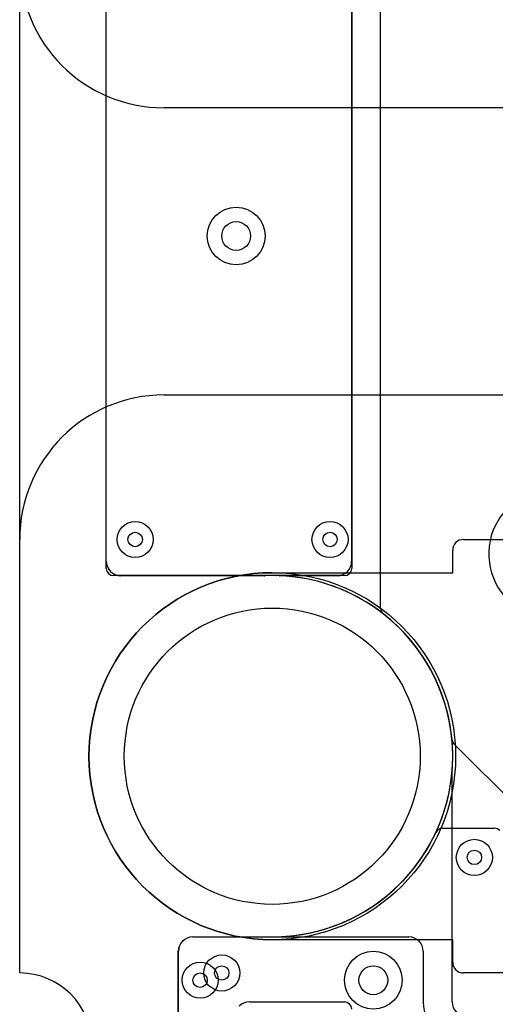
# Model space of a CAD drawing. Extents: x -0.9 to 20.9, y 0 to 28.
# Tile 35 of 44: x 0 to 3.3, y 15.8 to 22.6. Entities that reach past the tile are written whole.
import ezdxf

# ---------------------------------------------------------------- set-up
doc = ezdxf.new("R2010")
doc.units = 0
for name, color, linetype in [('2-3-via', 1, 'CONTINUOUS'), ('3-4-bvh', 1, 'CONTINUOUS'), ('4-5-via', 1, 'CONTINUOUS'), ('Hole', 1, 'CONTINUOUS'), ('L1', 3, 'CONTINUOUS'), ('L2', 3, 'CONTINUOUS'), ('L3', 3, 'CONTINUOUS'), ('L4', 3, 'CONTINUOUS'), ('L5', 7, 'CONTINUOUS'), ('Outline', 7, 'CONTINUOUS'), ('PartsArea-A', 111, 'CONTINUOUS'), ('PartsArea-B', 111, 'CONTINUOUS'), ('Resist-A', 2, 'CONTINUOUS'), ('Resist-B', 2, 'CONTINUOUS')]:
    doc.layers.add(name, color=color, linetype=linetype)

msp = doc.modelspace()

# ---------------------------------------------------------------- linework, layer by layer
at = {"layer": '2-3-via'}
for centre in [(0.8, 19), (2.15, 19), (1.4, 16)]:
    msp.add_circle(centre, 0.05, dxfattribs=at)
at = {"layer": '3-4-bvh'}
for centre in [(1.5, 21.1), (2.45, 15.95)]:
    msp.add_circle(centre, 0.1, dxfattribs=at)
at = {"layer": '4-5-via'}
for centre in [(0.8, 19), (2.15, 19), (3.15, 16.8), (1.25, 15.95)]:
    msp.add_circle(centre, 0.05, dxfattribs=at)
at = {"layer": 'Hole'}
msp.add_circle((1.75, 17.5), 1.025, dxfattribs=at)
at = {"layer": 'L1'}
msp.add_line((1.59137, 15.8), (2.25005, 15.79989), dxfattribs=at)
for centre, radius, start, end in [((1.59135, 15.7), 0.1, 89.988541, 135.007641), ((2.25004, 15.74992), 0.04997, 0, 89.988534)]:
    msp.add_arc(centre, radius, start, end, dxfattribs=at)
at = {"layer": 'L2'}
for p, q in [((0.60004, 18.84896), (0.60004, 23.13713)), ((1.69677, 18.74896), (0.70004, 18.74896)), ((1.20004, 16.24996), (1.75, 16.24996)), ((1.10004, 15.5), (1.10004, 16.14996))]:
    msp.add_line(p, q, dxfattribs=at)
for centre in [(0.8, 19), (2.15, 19), (1.4, 16)]:
    msp.add_circle(centre, 0.125, dxfattribs=at)
for centre, radius, start, end in [((3.69999, 18.9), 0.45005, 63.510103, -67.33401), ((0.70004, 18.84896), 0.1, 180, -90), ((1.69677, 18.79893), 0.04997, -90, -87.6489), ((1.75, 17.5), 1.25004, -90, 92.346484), ((1.20004, 16.14996), 0.1, 90, 180)]:
    msp.add_arc(centre, radius, start, end, dxfattribs=at)
at = {"layer": 'L3'}
for p, q in [((2.50005, 18.52469), (2.50005, 23.44579)), ((0.60004, 18.79969), (0.60004, 23.18728)), ((2.30001, 23.18728), (2.30001, 18.79972)), ((1.72116, 18.74972), (0.65001, 18.74972)), ((2.25001, 18.74972), (1.77884, 18.74972)), ((2.99607, 15.8), (2.99607, 17.39835)), ((1.19979, 16.24996), (2.69603, 16.24996)), ((1.09979, 15.52398), (1.09979, 16.14996)), ((2.79603, 16.14996), (2.79603, 15.8))]:
    msp.add_line(p, q, dxfattribs=at)
for centre, radius in [((1.5, 21.1), 0.2), ((0.8, 19), 0.125), ((2.15, 19), 0.125), ((2.45, 15.95), 0.2), ((1.4, 16), 0.125)]:
    msp.add_circle(centre, radius, dxfattribs=at)
for centre, radius, start, end in [((0.65001, 18.79969), 0.04997, 180, -90), ((1.72116, 18.79969), 0.04997, -90, -88.727225), ((1.75, 17.5), 1.25004, 88.728884, 91.271116), ((1.77884, 18.79969), 0.04997, -91.272775, -90), ((2.25001, 18.79972), 0.05, -90, 0), ((2.55002, 18.52469), 0.04997, 180, -127.977556), ((1.75, 17.5), 1.25004, 0.044918, 52.019169), ((1.75, 17.5), 1.25005, -4.484481, 0), ((3.05001, 17.50102), 0.04997, -179.954136, -178.830393), ((3.04604, 17.39835), 0.04997, 175.51248, 180), ((1.19979, 16.14996), 0.1, 90, 180), ((2.69603, 16.14996), 0.1, 0, 90), ((3.09607, 15.8), 0.30004, 180, -90), ((3.09607, 15.8), 0.1, 180, -90)]:
    msp.add_arc(centre, radius, start, end, dxfattribs=at)
at = {"layer": 'L4'}
for p, q in [((2.5, 18.52473), (2.5, 23.46244)), ((0.60004, 18.84903), (0.60004, 23.13808)), ((2.29996, 23.13808), (2.29996, 18.84903)), ((1.69877, 18.74903), (0.70004, 18.74903)), ((2.19996, 18.74903), (1.80123, 18.74903)), ((4.07071, 16.52503), (3.00893, 17.58682)), ((2.92867, 17.00158), (3.29058, 17.00158)), ((1.199, 16.24997), (1.74999, 16.24997)), ((1.099, 15.5489), (1.099, 16.14997))]:
    msp.add_line(p, q, dxfattribs=at)
for centre, radius in [((1.5, 21.1), 0.2), ((0.8, 19), 0.125), ((2.15, 19), 0.125), ((3.15, 16.8), 0.125), ((2.45, 15.95), 0.2), ((1.25, 15.95), 0.125)]:
    msp.add_circle(centre, radius, dxfattribs=at)
for centre, radius, start, end in [((0.70004, 18.84903), 0.1, 180, -90), ((2.19996, 18.84903), 0.1, -90, 0), ((1.69877, 18.799), 0.04997, -90, -87.740553), ((1.75, 17.5), 1.25004, 87.741577, 92.258423), ((1.80123, 18.799), 0.04997, -92.259447, -90), ((2.54997, 18.52473), 0.04997, 180, -127.977556), ((1.75, 17.5), 1.25004, 5.391292, 52.022104), ((3.04426, 17.62215), 0.04997, -174.60315, -135), ((1.74999, 17.50001), 1.25004, -90, -24.951019), ((2.92867, 16.95161), 0.04997, 90, 155.050292), ((3.29058, 16.95161), 0.04997, 45, 90), ((1.199, 16.14997), 0.1, 90, 180)]:
    msp.add_arc(centre, radius, start, end, dxfattribs=at)
at = {"layer": 'L5'}
for p, q in [((0.60004, 18.85004), (0.60004, 23.13815)), ((1.75, 18.75004), (0.70004, 18.75004)), ((1.19909, 16.24996), (1.75, 16.24996)), ((1.09909, 15.54673), (1.09909, 16.14996))]:
    msp.add_line(p, q, dxfattribs=at)
for centre in [(0.8, 19), (2.15, 19), (3.15, 16.8), (1.25, 15.95)]:
    msp.add_circle(centre, 0.125, dxfattribs=at)
for centre, radius, start, end in [((0.70004, 18.85004), 0.1, 180, -90), ((1.75, 17.5), 1.25004, -90, 90), ((1.19909, 16.14996), 0.1, 90, 180)]:
    msp.add_arc(centre, radius, start, end, dxfattribs=at)
at = {"layer": 'Outline'}
msp.add_line((0, 16), (0, 26), dxfattribs=at)
msp.add_arc((0, 15.5), 0.5, -90, 90, dxfattribs=at)
at = {"layer": 'PartsArea-A'}
for p, q in [((19, 21.98717), (1, 21.98717)), ((1, 20), (19, 20)), ((0, 16), (0, 19))]:
    msp.add_line(p, q, dxfattribs=at)
for centre, radius, start, end in [((1, 22.98717), 1, 180, -90), ((1, 19), 1, 90, 180), ((0, 15.5), 0.5, -90, 90)]:
    msp.add_arc(centre, radius, start, end, dxfattribs=at)
at = {"layer": 'PartsArea-B'}
for p, q in [((19, 21.98717), (1, 21.98717)), ((1, 20), (19, 20)), ((0, 16), (0, 19))]:
    msp.add_line(p, q, dxfattribs=at)
for centre, radius, start, end in [((1, 22.98717), 1, 180, -90), ((1, 19), 1, 90, 180), ((0, 15.5), 0.5, -90, 90)]:
    msp.add_arc(centre, radius, start, end, dxfattribs=at)
at = {"layer": 'Resist-A'}
for p, q in [((3.075, 19), (16.925, 19)), ((3, 18.77), (3, 18.925)), ((1.75, 18.77), (3, 18.77)), ((3, 16.23), (1.75, 16.23)), ((3, 16.075), (3, 16.23)), ((16.925, 16), (3.075, 16))]:
    msp.add_line(p, q, dxfattribs=at)
msp.add_circle((1.75, 17.5), 1.27, dxfattribs=at)
for centre, radius, start, end in [((3.075, 18.925), 0.075, 90, 180), ((1.75, 17.5), 1.27, 90, -90), ((3.075, 16.075), 0.075, 180, -90)]:
    msp.add_arc(centre, radius, start, end, dxfattribs=at)
at = {"layer": 'Resist-B'}
for p, q in [((3.075, 19), (16.925, 19)), ((3, 18.77), (3, 18.925)), ((1.75, 18.77), (3, 18.77)), ((3, 16.23), (1.75, 16.23)), ((3, 16.075), (3, 16.23)), ((16.925, 16), (3.075, 16))]:
    msp.add_line(p, q, dxfattribs=at)
msp.add_circle((1.75, 17.5), 1.27, dxfattribs=at)
for centre, radius, start, end in [((3.075, 18.925), 0.075, 90, 180), ((1.75, 17.5), 1.27, 90, -90), ((3.075, 16.075), 0.075, 180, -90)]:
    msp.add_arc(centre, radius, start, end, dxfattribs=at)

doc.saveas('drawing.dxf')
